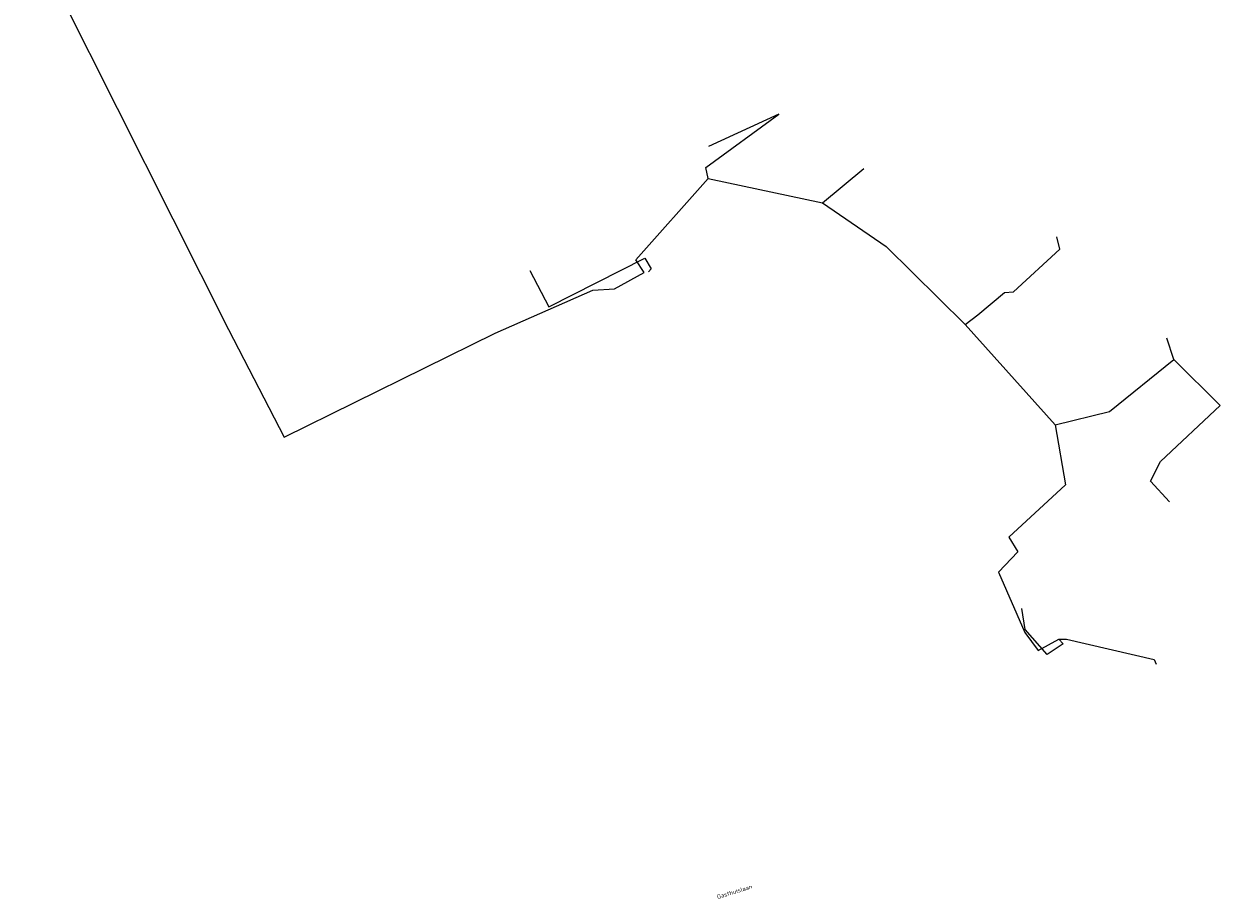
# Model space of a CAD drawing. Header units: metres. Extents: x 152202 to 157341, y 461610 to 468701.
# Tile 127 of 238: x 155404 to 155931, y 462001 to 462386. Entities that reach past the tile are written whole.
import ezdxf
from ezdxf.enums import TextEntityAlignment as Align
from ezdxf.lldxf.tags import DXFTag

# ---------------------------------------------------------------- set-up
doc = ezdxf.new("R2010")
doc.units = ezdxf.units.M
for name, color, linetype, lineweight in [('B-OI-RI-DRUK-G', 190, 'RI-PERS', 18), ('B-OI-RI-PERSLEIDING-G', 210, 'RI-PERS', 18), ('B-RO-OG-TOPOGRAFIE-T18', 2, 'CONTINUOUS', 18)]:
    doc.layers.add(name, color=color, linetype=linetype, lineweight=lineweight)
doc.styles.add('NLCS-ISO-M200-T18', font='NLCS-ISO.ttf', dxfattribs={"height": 360})
tags = doc.linetypes.add('RI-PERS', pattern='A,7,-2,["P",Standard,S=1.8,R=0,X=-0.5,Y=-0.9],-2,7,-2,[102,NLCS.SHX,S=1,R=180,X=0,Y=0],-2', length=22).pattern_tags.tags
tags[6] = DXFTag(74, 10)

msp = doc.modelspace()

# ---------------------------------------------------------------- linework, layer by layer
at = {"layer": 'B-OI-RI-DRUK-G'}
for p, q in [((155704.5, 462322.75), (155736.73, 462346.37)), ((155736.73, 462346.37), (155705.7, 462332.1)), ((155673.7, 462282.2), (155705.5, 462318)), ((155705.5, 462318), (155704.5, 462322.75)), ((155705.5, 462318), (155755.86, 462307.19)), ((155755.86, 462307.19), (155774.08, 462322.45)), ((155755.86, 462307.19), (155784, 462288)), ((155860.5, 462286.9), (155859.2, 462292.3)), ((155784, 462288), (155818.84, 462253.62)), ((155840.1, 462268), (155860.5, 462286.9)), ((155677.3, 462276.6), (155673.7, 462282.2)), ((155824.3, 462257.98), (155836.1, 462267.8)), ((155836.1, 462267.8), (155840.1, 462268)), ((155818.84, 462253.62), (155824.3, 462257.98)), ((155818.84, 462253.62), (155858.5, 462209.5)), ((155910.7, 462238.2), (155907.7, 462247.7)), ((155882.4, 462215.3), (155910.7, 462238.2)), ((155931.1, 462217.9), (155910.7, 462238.2)), ((155904.9, 462193.3), (155931.1, 462217.9)), ((155858.5, 462209.5), (155882.4, 462215.3)), ((155858.5, 462209.5), (155863, 462183)), ((155900.5, 462184.6), (155904.9, 462193.3)), ((155863, 462183), (155838, 462160)), ((155908.8, 462175.5), (155900.5, 462184.6)), ((155838, 462160), (155842, 462153.5)), ((155842, 462153.5), (155833.5, 462144.5)), ((155833.5, 462144.5), (155845, 462118)), ((155845.2, 462119.3), (155843.7, 462128.5)), ((155845, 462118), (155851, 462110)), ((155854.84, 462108.2), (155845.2, 462119.3)), ((155851, 462110), (155860, 462115)), ((155862, 462113), (155854.84, 462108.2)), ((155860, 462115), (155862, 462113)), ((155860, 462115), (155863.5, 462115)), ((155863.5, 462115), (155902, 462106)), ((155902, 462106), (155903, 462104))]:
    msp.add_line(p, q, dxfattribs=at)
at = {"layer": 'B-OI-RI-PERSLEIDING-G'}
for p, q in [((155404.05, 462430.59), (155494.23, 462251.5)), ((155635.3, 462261.5), (155677.7, 462282.9)), ((155677.7, 462282.9), (155680.4, 462278.2)), ((155626.95, 462277.5), (155635.3, 462261.5)), ((155664.22, 462269.34), (155677.3, 462276.6)), ((155680.4, 462278.2), (155679.2, 462276.9)), ((155611.7, 462249.84), (155654.72, 462268.84)), ((155654.72, 462268.84), (155664.22, 462269.34)), ((155494.23, 462251.5), (155518.73, 462204)), ((155518.73, 462204), (155611.7, 462249.84))]:
    msp.add_line(p, q, dxfattribs=at)

# ---------------------------------------------------------------- texts
at = {"layer": 'B-RO-OG-TOPOGRAFIE-T18', "style": 'NLCS-ISO-M200-T18'}
msp.add_text('Gasthuislaan', height=1.875, rotation=17.1, dxfattribs=at).set_placement((155717.139, 462003.774), align=Align.MIDDLE)

doc.saveas('drawing.dxf')
